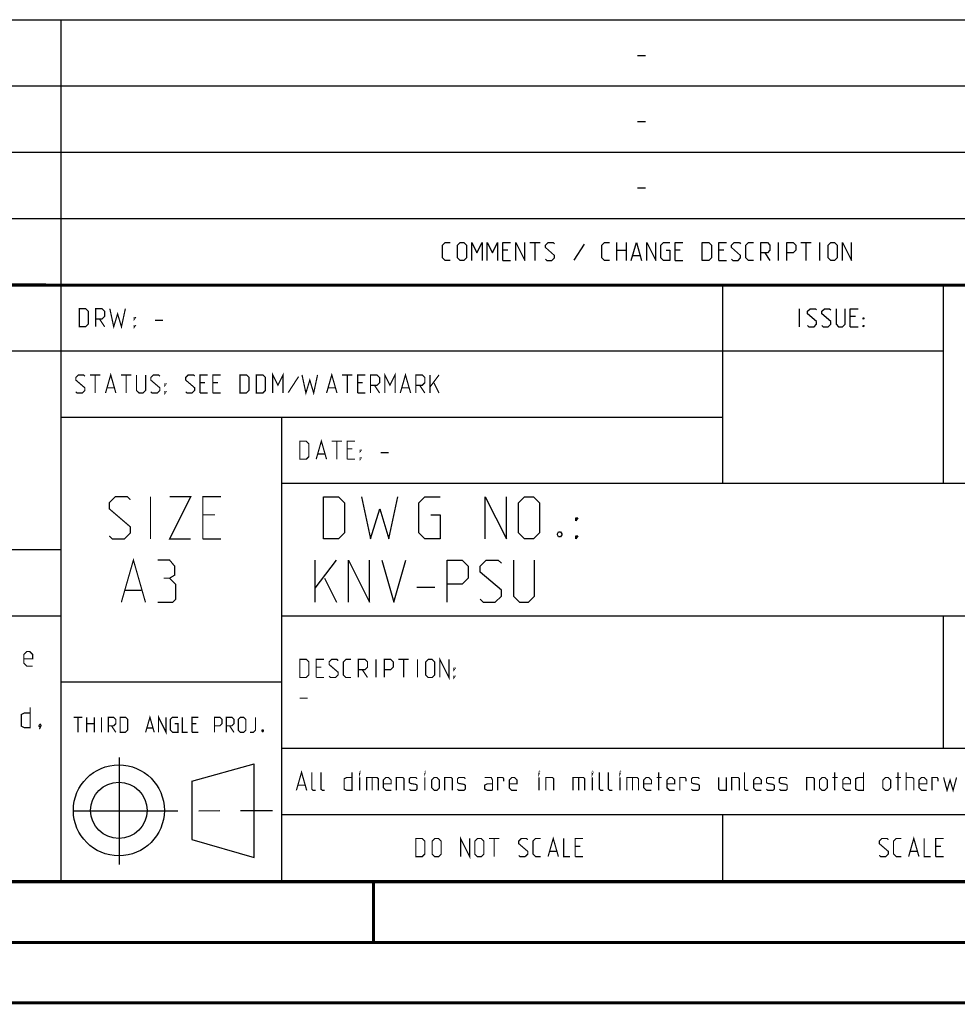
# Model space of a CAD drawing. Extents: x 0 to 420, y 0 to 297.
# Tile 18 of 48: x 280 to 358, y 0 to 81. Entities that reach past the tile are written whole.
import ezdxf

# ---------------------------------------------------------------- set-up
doc = ezdxf.new("R2010")
doc.units = 0
doc.header["$LTSCALE"] = 23.1
doc.linetypes.add('CENTER', pattern=[0.6, 0.375, -0.075, 0.075, -0.075])
doc.layers.get('0').update_dxf_attribs({"linetype": 'CONTINUOUS'})
doc.layers.add('DEFAULT_1', color=7, linetype='CENTER')

msp = doc.modelspace()

# ---------------------------------------------------------------- linework, layer by layer
at = {"color": 2, "linetype": 'CONTINUOUS'}
for p, q in [((246.85, 81.495), (409.81, 81.495)), ((283.41, 81.495), (283.41, 10.125)), ((331.217, 78.536), (331.86, 78.536)), ((246.85, 76.005), (409.81, 76.005)), ((331.217, 73.046), (331.86, 73.046)), ((246.85, 70.515), (409.81, 70.515)), ((331.217, 67.556), (331.86, 67.556)), ((246.85, 65.025), (409.81, 65.025)), ((322.288, 63.03), (323.145, 63.03)), ((322.717, 61.53), (322.717, 63.03)), ((326.788, 62.887), (325.931, 61.566)), ((329.503, 61.53), (329.503, 63.03)), ((330.253, 63.03), (330.253, 61.53)), ((342.895, 61.53), (342.895, 63.03)), ((344.753, 63.03), (345.61, 63.03)), ((345.181, 61.53), (345.181, 63.03)), ((346.324, 61.53), (346.324, 63.03)), ((320.467, 62.387), (320.038, 62.387)), ((329.503, 62.387), (330.253, 62.387)), ((334.753, 62.387), (334.324, 62.387)), ((338.36, 62.387), (337.931, 62.387)), ((341.753, 62.173), (342.181, 61.53)), ((320.038, 61.53), (320.681, 61.53)), ((330.824, 61.958), (331.395, 61.958)), ((334.324, 61.53), (334.967, 61.53)), ((337.931, 61.53), (338.574, 61.53)), ((246.85, 59.535), (409.81, 59.535)), ((338.25, 59.535), (338.25, 43.065)), ((356.53, 59.535), (356.53, 43.065)), ((344.622, 56.04), (344.622, 57.54)), ((349.265, 56.897), (348.836, 56.897)), ((348.836, 56.04), (349.479, 56.04)), ((246.85, 54.045), (356.53, 54.045)), ((283.41, 48.555), (338.25, 48.555)), ((301.69, 48.555), (301.69, 10.125)), ((301.69, 43.065), (409.81, 43.065)), ((246.85, 37.575), (283.41, 37.575)), ((304.502, 33.2), (304.502, 36.7)), ((304.502, 34.366), (306.252, 36.7)), ((305.252, 35.2), (306.252, 33.2)), ((312.919, 34.45), (314.419, 34.45)), ((246.85, 32.085), (283.41, 32.085)), ((301.69, 32.085), (409.81, 32.085)), ((356.53, 32.085), (356.53, 21.105)), ((283.41, 26.595), (301.69, 26.595)), ((301.69, 21.105), (409.81, 21.105)), ((288.243, 20.346), (288.243, 11.456)), ((294.261, 18.37), (299.428, 19.811)), ((299.429, 12.039), (299.43, 19.8)), ((294.262, 18.37), (294.273, 13.523)), ((301.69, 15.615), (409.81, 15.615)), ((338.25, 15.615), (338.25, 10.125)), ((294.272, 13.524), (299.428, 12.039)), ((246.85, 10.125), (409.81, 10.125))]:
    msp.add_line(p, q, dxfattribs=at)
at = {"color": 7, "linetype": 'CONTINUOUS'}
for p, q in [((246.868, 59.506), (409.628, 59.494)), ((409.86, 10.074), (25.007, 10.013))]:
    msp.add_line(p, q, dxfattribs=at)
at = {"color": 2, "linetype": 'CONTINUOUS'}
for points in [[(315.681, 61.53), (315.253, 61.53), (315.038, 61.744), (315.038, 62.816), (315.253, 63.03), (315.681, 63.03)], [(316.288, 61.744), (316.288, 62.816), (316.503, 63.03), (316.824, 63.03), (317.038, 62.816), (317.038, 61.744), (316.824, 61.53), (316.503, 61.53), (316.288, 61.744)], [(317.467, 61.53), (317.467, 63.03), (317.895, 62.173), (318.324, 63.03), (318.324, 61.53)], [(318.753, 61.53), (318.753, 63.03), (319.181, 62.173), (319.61, 63.03), (319.61, 61.53)], [(320.038, 61.53), (320.038, 63.03), (320.681, 63.03)], [(321.11, 61.53), (321.11, 63.03), (321.86, 61.53), (321.86, 63.03)], [(323.574, 61.637), (323.681, 61.53), (324.11, 61.53), (324.324, 61.744), (324.324, 61.958), (323.574, 62.601), (323.574, 62.816), (323.788, 63.03), (324.217, 63.03), (324.324, 62.923)], [(328.895, 61.53), (328.467, 61.53), (328.253, 61.744), (328.253, 62.816), (328.467, 63.03), (328.895, 63.03)], [(330.681, 61.53), (331.11, 63.03), (331.538, 61.53)], [(331.967, 61.53), (331.967, 63.03), (332.717, 61.53), (332.717, 63.03)], [(333.574, 62.387), (333.895, 62.387), (333.895, 61.53), (333.36, 61.53), (333.145, 61.744), (333.145, 62.816), (333.36, 63.03), (333.895, 63.03)], [(334.324, 61.53), (334.324, 63.03), (334.967, 63.03)], [(336.574, 61.53), (336.574, 63.03), (337.11, 63.03), (337.324, 62.816), (337.324, 61.744), (337.11, 61.53), (336.574, 61.53)], [(337.931, 61.53), (337.931, 63.03), (338.574, 63.03)], [(339.003, 61.637), (339.11, 61.53), (339.538, 61.53), (339.753, 61.744), (339.753, 61.958), (339.003, 62.601), (339.003, 62.816), (339.217, 63.03), (339.645, 63.03), (339.753, 62.923)], [(340.824, 61.53), (340.395, 61.53), (340.181, 61.744), (340.181, 62.816), (340.395, 63.03), (340.824, 63.03)], [(341.431, 61.53), (341.431, 63.03), (341.967, 63.03), (342.181, 62.816), (342.181, 62.387), (341.967, 62.173), (341.431, 62.173)], [(343.574, 61.53), (343.574, 63.03), (344.11, 63.03), (344.324, 62.816), (344.324, 62.387), (344.11, 62.173), (343.574, 62.173)], [(347.003, 61.744), (347.003, 62.816), (347.217, 63.03), (347.538, 63.03), (347.753, 62.816), (347.753, 61.744), (347.538, 61.53), (347.217, 61.53), (347.003, 61.744)], [(348.181, 61.53), (348.181, 63.03), (348.931, 61.53), (348.931, 63.03)], [(345.3, 56.147), (345.408, 56.04), (345.836, 56.04), (346.05, 56.254), (346.05, 56.468), (345.3, 57.111), (345.3, 57.326), (345.515, 57.54), (345.943, 57.54), (346.05, 57.433)], [(346.479, 56.147), (346.586, 56.04), (347.015, 56.04), (347.229, 56.254), (347.229, 56.468), (346.479, 57.111), (346.479, 57.326), (346.693, 57.54), (347.122, 57.54), (347.229, 57.433)], [(347.658, 57.54), (347.658, 56.254), (347.872, 56.04), (348.193, 56.04), (348.408, 56.254), (348.408, 57.54)], [(348.836, 56.04), (348.836, 57.54), (349.479, 57.54)], [(349.908, 56.683), (349.908, 56.79), (349.979, 56.79), (349.908, 56.683)], [(349.908, 56.04), (349.908, 56.147), (349.979, 56.147), (349.908, 56.04)], [(305.169, 38.45), (305.169, 41.95), (306.419, 41.95), (306.919, 41.45), (306.919, 38.95), (306.419, 38.45), (305.169, 38.45)], [(308.335, 41.95), (309.085, 38.45), (309.835, 40.95), (310.585, 38.45), (311.335, 41.95)], [(314.086, 40.45), (314.836, 40.45), (314.836, 38.45), (313.585, 38.45), (313.085, 38.95), (313.085, 41.45), (313.585, 41.95), (314.836, 41.95)], [(318.586, 38.45), (318.586, 41.95), (320.335, 38.45), (320.335, 41.95)], [(321.336, 38.95), (321.336, 41.45), (321.835, 41.95), (322.586, 41.95), (323.085, 41.45), (323.085, 38.95), (322.586, 38.45), (321.835, 38.45), (321.336, 38.95)], [(326.085, 39.95), (326.085, 40.2), (326.252, 40.2), (326.085, 39.95)], [(324.835, 39.033), (324.919, 38.866), (324.919, 38.783), (324.835, 38.616), (324.669, 38.616), (324.586, 38.783), (324.586, 38.866), (324.669, 39.033), (324.835, 39.033)], [(326.085, 38.45), (326.085, 38.7), (326.252, 38.7), (326.085, 38.45)], [(307.252, 33.2), (307.252, 36.7), (309.002, 33.2), (309.002, 36.7)], [(310.002, 36.7), (311.002, 33.2), (312.002, 36.7)], [(315.419, 33.2), (315.419, 36.7), (316.669, 36.7), (317.169, 36.2), (317.169, 35.2), (316.669, 34.7), (315.419, 34.7)], [(318.169, 33.45), (318.419, 33.2), (319.419, 33.2), (319.919, 33.7), (319.919, 34.2), (318.169, 35.7), (318.169, 36.2), (318.669, 36.7), (319.669, 36.7), (319.919, 36.45)], [(320.919, 36.7), (320.919, 33.7), (321.419, 33.2), (322.169, 33.2), (322.669, 33.7), (322.669, 36.7)]]:
    msp.add_lwpolyline(points, dxfattribs=at)
at = {"color": 7, "linetype": 'CONTINUOUS', "const_width": 0.25}
for points in [[(246.86, 59.511), (409.652, 59.467)], [(409.831, 10.048), (25, 10)], [(309.323, 5.004), (309.323, 10.004)], [(20, 5), (415, 5)], [(420, 0), (0, 0)]]:
    msp.add_lwpolyline(points, dxfattribs=at)
at = {"color": 2, "linetype": 'CONTINUOUS', "const_width": 0.1}
for points in [[(284.936, 56.04), (284.936, 57.54), (285.472, 57.54), (285.686, 57.326), (285.686, 56.254), (285.472, 56.04), (284.936, 56.04)], [(286.294, 56.04), (286.294, 57.54), (286.829, 57.54), (287.044, 57.326), (287.044, 56.897), (286.829, 56.683), (286.294, 56.683)], [(287.472, 57.54), (287.794, 56.04), (288.115, 57.111), (288.436, 56.04), (288.758, 57.54)], [(286.615, 56.683), (287.044, 56.04)], [(289.508, 56.683), (289.508, 56.79), (289.579, 56.79), (289.508, 56.683)], [(291.222, 56.576), (291.865, 56.576)], [(289.508, 56.04), (289.508, 56.147), (289.579, 56.147), (289.508, 56.04)], [(300.972, 50.55), (300.972, 52.05), (301.401, 51.193), (301.829, 52.05), (301.829, 50.55)], [(310.258, 50.55), (310.258, 52.05), (310.686, 51.193), (311.115, 52.05), (311.115, 50.55)], [(284.651, 50.657), (284.758, 50.55), (285.186, 50.55), (285.401, 50.764), (285.401, 50.978), (284.651, 51.621), (284.651, 51.836), (284.865, 52.05), (285.294, 52.05), (285.401, 51.943)], [(285.829, 52.05), (286.686, 52.05)], [(286.258, 50.55), (286.258, 52.05)], [(287.115, 50.55), (287.544, 52.05), (287.972, 50.55)], [(288.401, 52.05), (289.258, 52.05)], [(288.829, 50.55), (288.829, 52.05)], [(289.686, 52.05), (289.686, 50.764), (289.901, 50.55), (290.222, 50.55), (290.436, 50.764), (290.436, 52.05)], [(290.865, 50.657), (290.972, 50.55), (291.401, 50.55), (291.615, 50.764), (291.615, 50.978), (290.865, 51.621), (290.865, 51.836), (291.079, 52.05), (291.508, 52.05), (291.615, 51.943)], [(293.758, 50.657), (293.865, 50.55), (294.294, 50.55), (294.508, 50.764), (294.508, 50.978), (293.758, 51.621), (293.758, 51.836), (293.972, 52.05), (294.401, 52.05), (294.508, 51.943)], [(294.936, 50.55), (294.936, 52.05), (295.579, 52.05)], [(295.365, 51.407), (294.936, 51.407)], [(296.008, 50.55), (296.008, 52.05), (296.651, 52.05)], [(296.436, 51.407), (296.008, 51.407)], [(298.258, 50.55), (298.258, 52.05), (298.794, 52.05), (299.008, 51.836), (299.008, 50.764), (298.794, 50.55), (298.258, 50.55)], [(299.615, 50.55), (299.615, 52.05), (300.151, 52.05), (300.365, 51.836), (300.365, 50.764), (300.151, 50.55), (299.615, 50.55)], [(303.115, 51.907), (302.258, 50.586)], [(303.401, 52.05), (303.722, 50.55), (304.044, 51.621), (304.365, 50.55), (304.686, 52.05)], [(305.436, 50.55), (305.865, 52.05), (306.294, 50.55)], [(306.722, 52.05), (307.579, 52.05)], [(307.151, 50.55), (307.151, 52.05)], [(308.008, 50.55), (308.008, 52.05), (308.651, 52.05)], [(308.436, 51.407), (308.008, 51.407)], [(309.079, 50.55), (309.079, 52.05), (309.615, 52.05), (309.829, 51.836), (309.829, 51.407), (309.615, 51.193), (309.079, 51.193)], [(311.544, 50.55), (311.972, 52.05), (312.401, 50.55)], [(312.829, 50.55), (312.829, 52.05), (313.365, 52.05), (313.579, 51.836), (313.579, 51.407), (313.365, 51.193), (312.829, 51.193)], [(314.008, 50.55), (314.008, 52.05)], [(314.008, 51.05), (314.758, 52.05)], [(314.329, 51.407), (314.758, 50.55)], [(287.258, 50.978), (287.829, 50.978)], [(292.044, 51.193), (292.044, 51.3), (292.115, 51.3), (292.044, 51.193)], [(292.044, 50.55), (292.044, 50.657), (292.115, 50.657), (292.044, 50.55)], [(305.579, 50.978), (306.151, 50.978)], [(309.401, 51.193), (309.829, 50.55)], [(311.686, 50.978), (312.258, 50.978)], [(313.151, 51.193), (313.579, 50.55)], [(294.936, 50.55), (295.579, 50.55)], [(296.008, 50.55), (296.651, 50.55)], [(308.008, 50.55), (308.651, 50.55)], [(303.216, 45.06), (303.216, 46.56), (303.752, 46.56), (303.966, 46.346), (303.966, 45.274), (303.752, 45.06), (303.216, 45.06)], [(304.574, 45.06), (305.002, 46.56), (305.431, 45.06)], [(305.859, 46.56), (306.716, 46.56)], [(306.288, 45.06), (306.288, 46.56)], [(307.145, 45.06), (307.145, 46.56), (307.788, 46.56)], [(307.574, 45.917), (307.145, 45.917)], [(308.216, 45.703), (308.216, 45.81), (308.288, 45.81), (308.216, 45.703)], [(304.716, 45.488), (305.288, 45.488)], [(307.145, 45.06), (307.788, 45.06)], [(308.216, 45.06), (308.216, 45.167), (308.288, 45.167), (308.216, 45.06)], [(309.931, 45.596), (310.574, 45.596)], [(287.425, 38.7), (287.675, 38.45), (288.675, 38.45), (289.175, 38.95), (289.175, 39.45), (287.425, 40.95), (287.425, 41.45), (287.925, 41.95), (288.925, 41.95), (289.175, 41.7)], [(290.841, 38.45), (290.841, 41.95)], [(292.425, 41.95), (294.175, 41.95), (292.425, 38.45), (294.175, 38.45)], [(295.175, 38.45), (295.175, 41.95), (296.675, 41.95)], [(296.175, 40.45), (295.175, 40.45)], [(295.175, 38.45), (296.675, 38.45)], [(288.425, 33.2), (289.425, 36.7), (290.425, 33.2)], [(292.425, 35.2), (292.841, 35.45), (292.841, 36.2), (292.425, 36.7), (291.425, 36.7)], [(291.425, 33.2), (292.675, 33.2), (292.925, 33.45), (292.925, 34.7), (292.425, 35.2), (291.925, 35.2)], [(288.758, 34.2), (290.091, 34.2)], [(281.074, 27.905), (280.588, 27.905), (280.345, 28.148), (280.345, 28.876), (280.588, 29.119), (280.831, 29.119), (281.074, 28.876), (281.074, 28.512), (280.345, 28.512)], [(314.824, 26.97), (314.824, 28.47), (315.574, 26.97), (315.574, 28.47)], [(303.216, 26.97), (303.216, 28.47), (303.752, 28.47), (303.966, 28.256), (303.966, 27.184), (303.752, 26.97), (303.216, 26.97)], [(304.574, 26.97), (304.574, 28.47), (305.216, 28.47)], [(305.002, 27.827), (304.574, 27.827)], [(305.645, 27.077), (305.752, 26.97), (306.181, 26.97), (306.395, 27.184), (306.395, 27.398), (305.645, 28.041), (305.645, 28.256), (305.859, 28.47), (306.288, 28.47), (306.395, 28.363)], [(307.466, 26.97), (307.038, 26.97), (306.824, 27.184), (306.824, 28.256), (307.038, 28.47), (307.466, 28.47)], [(308.074, 26.97), (308.074, 28.47), (308.609, 28.47), (308.824, 28.256), (308.824, 27.827), (308.609, 27.613), (308.074, 27.613)], [(309.538, 26.97), (309.538, 28.47)], [(310.216, 26.97), (310.216, 28.47), (310.752, 28.47), (310.966, 28.256), (310.966, 27.827), (310.752, 27.613), (310.216, 27.613)], [(311.395, 28.47), (312.252, 28.47)], [(311.824, 26.97), (311.824, 28.47)], [(312.966, 26.97), (312.966, 28.47)], [(313.645, 27.184), (313.645, 28.256), (313.859, 28.47), (314.181, 28.47), (314.395, 28.256), (314.395, 27.184), (314.181, 26.97), (313.859, 26.97), (313.645, 27.184)], [(316.002, 27.613), (316.002, 27.72), (316.074, 27.72), (316.002, 27.613)], [(304.574, 26.97), (305.216, 26.97)], [(308.395, 27.613), (308.824, 26.97)], [(316.002, 26.97), (316.002, 27.077), (316.074, 27.077), (316.002, 26.97)], [(303.216, 25.256), (303.859, 25.256)], [(280.872, 24.505), (280.872, 22.805), (280.386, 22.805), (280.143, 22.926), (280.143, 23.898), (280.386, 24.019), (280.872, 24.019)], [(284.484, 23.672), (285.198, 23.672)], [(284.841, 22.422), (284.841, 23.672)], [(285.556, 22.422), (285.556, 23.672)], [(286.181, 23.672), (286.181, 22.422)], [(286.776, 22.422), (286.776, 23.672)], [(287.341, 22.422), (287.341, 23.672), (287.788, 23.672), (287.966, 23.494), (287.966, 23.137), (287.788, 22.958), (287.341, 22.958)], [(288.323, 22.422), (288.323, 23.672), (288.77, 23.672), (288.948, 23.494), (288.948, 22.601), (288.77, 22.422), (288.323, 22.422)], [(290.437, 22.422), (290.794, 23.672), (291.151, 22.422)], [(291.508, 22.422), (291.508, 23.672), (292.133, 22.422), (292.133, 23.672)], [(292.847, 23.137), (293.115, 23.137), (293.115, 22.422), (292.669, 22.422), (292.49, 22.601), (292.49, 23.494), (292.669, 23.672), (293.115, 23.672)], [(293.472, 23.672), (293.472, 22.422), (293.919, 22.422)], [(294.276, 22.422), (294.276, 23.672), (294.812, 23.672)], [(296.151, 22.422), (296.151, 23.672), (296.597, 23.672), (296.776, 23.494), (296.776, 23.137), (296.597, 22.958), (296.151, 22.958)], [(297.133, 22.422), (297.133, 23.672), (297.579, 23.672), (297.758, 23.494), (297.758, 23.137), (297.579, 22.958), (297.133, 22.958)], [(298.115, 22.601), (298.115, 23.494), (298.294, 23.672), (298.562, 23.672), (298.74, 23.494), (298.74, 22.601), (298.562, 22.422), (298.294, 22.422), (298.115, 22.601)], [(299.097, 22.422), (299.365, 22.422), (299.544, 22.601), (299.544, 23.672)], [(281.722, 23.088), (281.762, 23.007), (281.762, 22.967), (281.681, 22.886), (281.641, 22.886), (281.6, 22.926), (281.6, 22.967), (281.641, 23.048), (281.681, 23.088), (281.722, 23.088)], [(281.762, 22.967), (281.722, 22.845), (281.641, 22.683)], [(285.556, 23.137), (286.181, 23.137)], [(287.609, 22.958), (287.966, 22.422)], [(294.633, 23.137), (294.276, 23.137)], [(297.401, 22.958), (297.758, 22.422)], [(290.556, 22.779), (291.032, 22.779)], [(294.276, 22.422), (294.812, 22.422)], [(300.169, 22.631), (300.198, 22.571), (300.198, 22.541), (300.169, 22.482), (300.109, 22.482), (300.079, 22.541), (300.079, 22.571), (300.109, 22.631), (300.169, 22.631)], [(302.931, 17.61), (303.359, 19.11), (303.788, 17.61)], [(304.538, 17.61), (304.324, 17.61), (304.216, 17.717), (304.216, 19.11)], [(305.288, 17.61), (305.074, 17.61), (304.966, 17.717), (304.966, 19.11)], [(307.538, 19.11), (307.538, 17.61), (307.109, 17.61), (306.895, 17.717), (306.895, 18.574), (307.109, 18.681), (307.538, 18.681)], [(308.181, 19.003), (308.181, 19.11), (308.216, 19.11), (308.181, 19.003)], [(313.574, 19.003), (313.574, 19.11), (313.609, 19.11), (313.574, 19.003)], [(323.038, 19.003), (323.038, 19.11), (323.074, 19.11), (323.038, 19.003)], [(327.466, 19.003), (327.466, 19.11), (327.502, 19.11), (327.466, 19.003)], [(328.359, 17.61), (328.145, 17.61), (328.038, 17.717), (328.038, 19.11)], [(329.109, 17.61), (328.895, 17.61), (328.788, 17.717), (328.788, 19.11)], [(329.752, 19.003), (329.752, 19.11), (329.788, 19.11), (329.752, 19.003)], [(332.966, 17.61), (332.966, 19.11)], [(340.395, 17.61), (340.181, 17.61), (340.074, 17.717), (340.074, 19.11)], [(347.538, 17.61), (347.538, 19.11)], [(349.931, 19.11), (349.931, 17.61), (349.502, 17.61), (349.288, 17.717), (349.288, 18.574), (349.502, 18.681), (349.931, 18.681)], [(352.788, 17.61), (352.788, 19.11)], [(353.466, 17.61), (353.466, 19.11)], [(303.074, 18.038), (303.645, 18.038)], [(308.181, 17.61), (308.181, 18.681)], [(308.752, 17.61), (308.752, 18.681), (309.609, 18.681), (309.716, 18.574), (309.716, 17.61)], [(309.216, 18.681), (309.216, 17.61)], [(310.788, 17.61), (310.359, 17.61), (310.145, 17.824), (310.145, 18.467), (310.359, 18.681), (310.574, 18.681), (310.788, 18.467), (310.788, 18.146), (310.145, 18.146)], [(311.216, 17.61), (311.216, 18.681), (311.752, 18.681), (311.859, 18.574), (311.859, 17.61)], [(312.288, 17.717), (312.395, 17.61), (312.824, 17.61), (312.931, 17.717), (312.931, 18.038), (312.824, 18.11), (312.395, 18.181), (312.288, 18.253), (312.288, 18.574), (312.395, 18.681), (312.824, 18.681), (312.931, 18.574)], [(313.574, 17.61), (313.574, 18.681)], [(314.145, 17.824), (314.145, 18.467), (314.359, 18.681), (314.574, 18.681), (314.788, 18.467), (314.788, 17.824), (314.574, 17.61), (314.359, 17.61), (314.145, 17.824)], [(315.216, 17.61), (315.216, 18.681), (315.752, 18.681), (315.859, 18.574), (315.859, 17.61)], [(316.288, 17.717), (316.395, 17.61), (316.824, 17.61), (316.931, 17.717), (316.931, 18.038), (316.824, 18.11), (316.395, 18.181), (316.288, 18.253), (316.288, 18.574), (316.395, 18.681), (316.824, 18.681), (316.931, 18.574)], [(319.181, 17.61), (319.181, 18.467), (319.074, 18.681), (318.538, 18.681)], [(319.181, 17.61), (318.752, 17.61), (318.538, 17.717), (318.538, 18.038), (318.752, 18.146), (319.181, 18.146)], [(319.609, 17.61), (319.609, 18.681), (320.038, 18.681), (320.109, 18.574), (320.109, 18.36)], [(321.216, 17.61), (320.788, 17.61), (320.574, 17.824), (320.574, 18.467), (320.788, 18.681), (321.002, 18.681), (321.216, 18.467), (321.216, 18.146), (320.574, 18.146)], [(323.038, 17.61), (323.038, 18.681)], [(323.609, 17.61), (323.609, 18.681), (324.145, 18.681), (324.252, 18.574), (324.252, 17.61)], [(325.859, 17.61), (325.859, 18.681), (326.716, 18.681), (326.824, 18.574), (326.824, 17.61)], [(326.324, 18.681), (326.324, 17.61)], [(327.466, 17.61), (327.466, 18.681)], [(329.752, 17.61), (329.752, 18.681)], [(330.324, 17.61), (330.324, 18.681), (331.181, 18.681), (331.288, 18.574), (331.288, 17.61)], [(330.788, 18.681), (330.788, 17.61)], [(332.359, 17.61), (331.931, 17.61), (331.716, 17.824), (331.716, 18.467), (331.931, 18.681), (332.145, 18.681), (332.359, 18.467), (332.359, 18.146), (331.716, 18.146)], [(332.788, 18.681), (333.216, 18.681)], [(334.288, 17.61), (333.859, 17.61), (333.645, 17.824), (333.645, 18.467), (333.859, 18.681), (334.074, 18.681), (334.288, 18.467), (334.288, 18.146), (333.645, 18.146)], [(334.716, 17.61), (334.716, 18.681), (335.145, 18.681), (335.216, 18.574), (335.216, 18.36)], [(335.681, 17.717), (335.788, 17.61), (336.216, 17.61), (336.324, 17.717), (336.324, 18.038), (336.216, 18.11), (335.788, 18.181), (335.681, 18.253), (335.681, 18.574), (335.788, 18.681), (336.216, 18.681), (336.324, 18.574)], [(337.931, 18.681), (337.931, 17.717), (338.038, 17.61), (338.574, 17.61), (338.574, 18.681)], [(339.002, 17.61), (339.002, 18.681), (339.538, 18.681), (339.645, 18.574), (339.645, 17.61)], [(341.466, 17.61), (341.038, 17.61), (340.824, 17.824), (340.824, 18.467), (341.038, 18.681), (341.252, 18.681), (341.466, 18.467), (341.466, 18.146), (340.824, 18.146)], [(341.895, 17.717), (342.002, 17.61), (342.431, 17.61), (342.538, 17.717), (342.538, 18.038), (342.431, 18.11), (342.002, 18.181), (341.895, 18.253), (341.895, 18.574), (342.002, 18.681), (342.431, 18.681), (342.538, 18.574)], [(342.966, 17.717), (343.074, 17.61), (343.502, 17.61), (343.609, 17.717), (343.609, 18.038), (343.502, 18.11), (343.074, 18.181), (342.966, 18.253), (342.966, 18.574), (343.074, 18.681), (343.502, 18.681), (343.609, 18.574)], [(345.216, 17.61), (345.216, 18.681), (345.752, 18.681), (345.859, 18.574), (345.859, 17.61)], [(346.288, 17.824), (346.288, 18.467), (346.502, 18.681), (346.716, 18.681), (346.931, 18.467), (346.931, 17.824), (346.716, 17.61), (346.502, 17.61), (346.288, 17.824)], [(347.359, 18.681), (347.788, 18.681)], [(348.859, 17.61), (348.431, 17.61), (348.216, 17.824), (348.216, 18.467), (348.431, 18.681), (348.645, 18.681), (348.859, 18.467), (348.859, 18.146), (348.216, 18.146)], [(351.538, 17.824), (351.538, 18.467), (351.752, 18.681), (351.966, 18.681), (352.181, 18.467), (352.181, 17.824), (351.966, 17.61), (351.752, 17.61), (351.538, 17.824)], [(352.609, 18.681), (353.038, 18.681)], [(353.466, 18.681), (354.002, 18.681), (354.109, 18.574), (354.109, 17.61)], [(355.181, 17.61), (354.752, 17.61), (354.538, 17.824), (354.538, 18.467), (354.752, 18.681), (354.966, 18.681), (355.181, 18.467), (355.181, 18.146), (354.538, 18.146)], [(355.609, 17.61), (355.609, 18.681), (356.038, 18.681), (356.109, 18.574), (356.109, 18.36)], [(356.574, 18.681), (356.859, 17.61), (357.109, 18.467), (357.359, 17.61), (357.645, 18.681)], [(312.827, 12.12), (312.827, 13.62), (313.363, 13.62), (313.577, 13.406), (313.577, 12.334), (313.363, 12.12), (312.827, 12.12)], [(314.184, 12.334), (314.184, 13.406), (314.398, 13.62), (314.72, 13.62), (314.934, 13.406), (314.934, 12.334), (314.72, 12.12), (314.398, 12.12), (314.184, 12.334)], [(316.541, 12.12), (316.541, 13.62), (317.291, 12.12), (317.291, 13.62)], [(317.72, 12.334), (317.72, 13.406), (317.934, 13.62), (318.255, 13.62), (318.47, 13.406), (318.47, 12.334), (318.255, 12.12), (317.934, 12.12), (317.72, 12.334)], [(318.898, 13.62), (319.755, 13.62)], [(319.327, 12.12), (319.327, 13.62)], [(321.363, 12.227), (321.47, 12.12), (321.898, 12.12), (322.113, 12.334), (322.113, 12.548), (321.363, 13.191), (321.363, 13.406), (321.577, 13.62), (322.005, 13.62), (322.113, 13.513)], [(323.184, 12.12), (322.755, 12.12), (322.541, 12.334), (322.541, 13.406), (322.755, 13.62), (323.184, 13.62)], [(323.791, 12.12), (324.22, 13.62), (324.648, 12.12)], [(325.077, 13.62), (325.077, 12.12), (325.613, 12.12)], [(326.041, 12.12), (326.041, 13.62), (326.684, 13.62)], [(351.244, 12.227), (351.351, 12.12), (351.78, 12.12), (351.994, 12.334), (351.994, 12.548), (351.244, 13.191), (351.244, 13.406), (351.458, 13.62), (351.887, 13.62), (351.994, 13.513)], [(353.065, 12.12), (352.637, 12.12), (352.423, 12.334), (352.423, 13.406), (352.637, 13.62), (353.065, 13.62)], [(353.673, 12.12), (354.101, 13.62), (354.53, 12.12)], [(354.958, 13.62), (354.958, 12.12), (355.494, 12.12)], [(355.923, 12.12), (355.923, 13.62), (356.565, 13.62)], [(323.934, 12.548), (324.505, 12.548)], [(326.47, 12.977), (326.041, 12.977)], [(353.815, 12.548), (354.387, 12.548)], [(356.351, 12.977), (355.923, 12.977)], [(326.041, 12.12), (326.684, 12.12)], [(355.923, 12.12), (356.565, 12.12)]]:
    msp.add_lwpolyline(points, dxfattribs=at)
at = {"color": 2, "linetype": 'CONTINUOUS'}
for radius in [3.772, 2.337]:
    msp.add_circle((288.22, 15.953), radius, dxfattribs=at)
at = {"layer": 'DEFAULT_1', "color": 2, "linetype": 'CENTER'}
msp.add_line((284.447, 15.906), (300.963, 15.937), dxfattribs=at)

doc.saveas('drawing.dxf')
